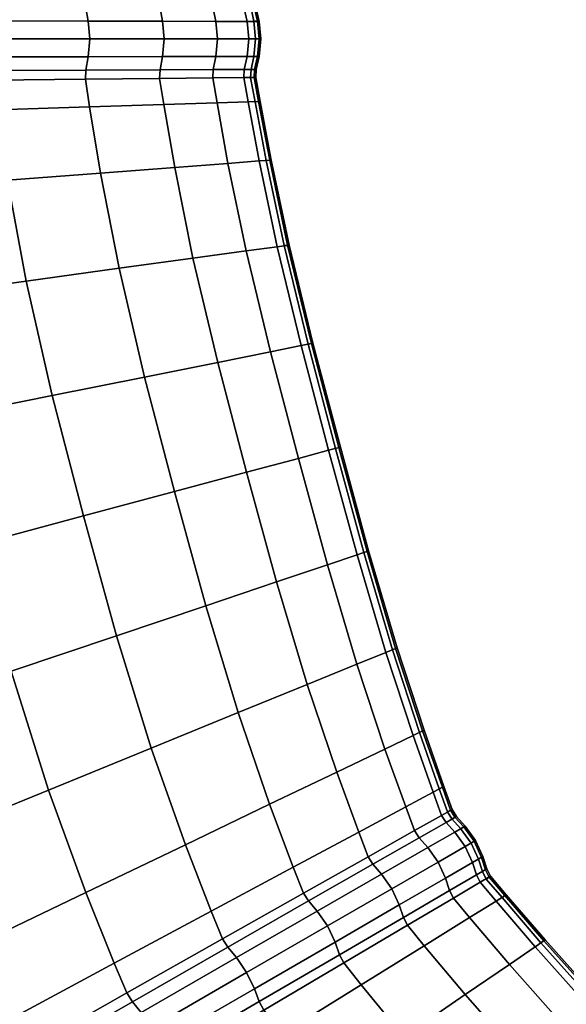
# Model space of a CAD drawing. Header units: centimetres. Extents: x -48.9 to 48.9, y -49 to 48.9.
# Tile 15 of 34: x -21.8 to -15.3, y -11.4 to 0.2. Entities that reach past the tile are written whole.
import ezdxf

# ---------------------------------------------------------------- set-up
doc = ezdxf.new("R2010")
doc.units = ezdxf.units.CM
doc.layers.add('Layer 01', color=18, linetype='Continuous', true_color=0x000000)

msp = doc.modelspace()

# ---------------------------------------------------------------- meshes
at = {"layer": 'Layer 01'}
mesh = msp.add_polyface(dxfattribs=at)
corners = [(-20.856, 1.588, 7.474), (-20.986, 0.804, 7.518), (-22.087, 0.839, 5.903), (-21.958, 1.672, 5.849), (-23.388, 0.878, 4.448), (-23.262, 1.771, 4.384), (-23.427, 0.376, 25.539), (-22.128, 0.371, 24.085), (-22.134, 0.488, 24.078), (-23.433, 0.5, 25.53), (-21.028, 0.367, 22.471), (-21.034, 0.477, 22.466), (-20.986, 0.804, 22.482), (-22.087, 0.839, 24.097), (-23.388, 0.878, 25.552), (-26.529, 0.382, 2.118), (-28.277, 0.384, 1.264), (-28.279, 0.529, 1.279), (-26.533, 0.521, 2.131), (-28.241, 1.007, 1.256), (-26.492, 0.964, 2.107), (-26.529, 0.382, 27.882), (-24.903, 0.38, 26.811), (-24.908, 0.511, 26.8), (-26.533, 0.521, 27.869), (-24.865, 0.92, 26.823), (-26.492, 0.964, 27.893), (-21.028, 0.367, 7.529), (-22.128, 0.371, 5.915), (-22.134, 0.488, 5.922), (-21.034, 0.477, 7.534), (-23.427, 0.376, 4.461), (-23.433, 0.5, 4.47), (-24.903, 0.38, 3.189), (-24.908, 0.511, 3.2), (-24.865, 0.92, 3.177), (-28.277, 0.384, 28.736), (-28.279, 0.529, 28.721), (-28.241, 1.007, 28.744), (-24.883, 0.216, 3.163), (-26.513, 0.217, 2.09), (-23.404, 0.214, 4.438), (-23.391, 0, 4.425), (-24.872, 0, 3.149), (-26.504, 0, 2.074), (-28.265, 0.218, 28.766), (-26.513, 0.217, 27.91), (-28.258, 0, 28.783), (-26.504, 0, 27.926), (-22.102, 0.213, 5.895), (-21, 0.211, 7.513), (-20.983, 0, 7.503), (-22.087, 0, 5.884), (-22.102, 0.213, 24.105), (-21, 0.211, 22.487), (-23.404, 0.214, 25.562), (-23.391, 0, 25.575), (-22.087, 0, 24.116), (-20.983, 0, 22.497), (-28.265, 0.218, 1.234), (-28.258, 0, 1.217), (-24.883, 0.216, 26.837), (-24.872, 0, 26.851)]
mesh.append_faces([[corners[k] for k in face] for face in [(0, 1, 2, 3), (3, 2, 4, 5), (6, 7, 8, 9), (7, 10, 11, 8), (8, 11, 12, 13), (9, 8, 13, 14), (15, 16, 17, 18), (18, 17, 19, 20), (21, 22, 23, 24), (22, 6, 9, 23), (23, 9, 14, 25), (24, 23, 25, 26), (27, 28, 29, 30), (28, 31, 32, 29), (29, 32, 4, 2), (30, 29, 2, 1), (31, 33, 34, 32), (33, 15, 18, 34), (34, 18, 20, 35), (32, 34, 35, 4), (36, 21, 24, 37), (37, 24, 26, 38), (15, 33, 39, 40), (33, 31, 41, 39), (39, 41, 42, 43), (40, 39, 43, 44), (21, 36, 45, 46), (46, 45, 47, 48), (31, 28, 49, 41), (28, 27, 50, 49), (49, 50, 51, 52), (41, 49, 52, 42), (10, 7, 53, 54), (7, 6, 55, 53), (53, 55, 56, 57), (54, 53, 57, 58), (16, 15, 40, 59), (59, 40, 44, 60), (6, 22, 61, 55), (22, 21, 46, 61), (61, 46, 48, 62), (55, 61, 62, 56)]])
mesh = msp.add_polyface(dxfattribs=at)
corners = [(-19.523, 0.36, 18.917), (-19.155, 0.359, 17.158), (-19.16, 0.457, 17.157), (-19.529, 0.461, 18.915), (-19.014, 0.359, 15.822), (-19.019, 0.456, 15.822), (-18.966, 0.739, 15.823), (-19.109, 0.744, 17.161), (-19.478, 0.756, 18.923), (-19.523, 0.36, 11.083), (-20.152, 0.363, 9.271), (-20.158, 0.468, 9.274), (-19.529, 0.461, 11.085), (-21.028, 0.367, 7.529), (-21.034, 0.477, 7.534), (-19.014, 0.359, 14.178), (-19.155, 0.359, 12.842), (-19.16, 0.457, 12.843), (-19.019, 0.456, 14.178), (-19.109, 0.744, 12.839), (-18.966, 0.739, 14.177), (-21.028, 0.367, 22.471), (-20.152, 0.363, 20.729), (-20.158, 0.468, 20.726), (-21.034, 0.477, 22.466), (-19.123, 0.208, 12.838), (-19.492, 0.208, 11.075), (-18.981, 0.208, 14.176), (-18.961, 0, 14.176), (-19.103, 0, 12.835), (-19.473, 0, 11.07), (-20.122, 0.209, 9.258), (-21, 0.211, 7.513), (-20.104, 0, 9.251), (-20.983, 0, 7.503), (-19.123, 0.208, 17.162), (-18.981, 0.208, 15.824), (-19.492, 0.208, 18.925), (-19.473, 0, 18.93), (-19.103, 0, 17.165), (-18.961, 0, 15.824), (-20.122, 0.209, 20.742), (-21, 0.211, 22.487), (-20.983, 0, 22.497), (-20.104, 0, 20.749), (-19, 0.209, 15.198), (-19.033, 0.36, 15.198), (-18.98, 0, 15.198), (-19.021, 0, 15), (-19.042, 0.209, 15), (-19.075, 0.361, 15), (-19.075, 0.361, 15), (-19.042, 0.209, 15), (-19, 0.209, 14.802), (-19.033, 0.36, 14.802), (-19.042, 0.209, 15), (-19.021, 0, 15), (-18.98, 0, 14.802), (-19.038, 0.457, 14.802), (-18.986, 0.741, 14.802), (-19.027, 0.742, 15), (-19.08, 0.458, 15), (-19.075, 0.361, 15), (-19.08, 0.458, 15), (-19.038, 0.457, 15.198), (-19.08, 0.458, 15), (-19.027, 0.742, 15), (-18.986, 0.741, 15.198)]
mesh.append_faces([[corners[k] for k in face] for face in [(0, 1, 2, 3), (1, 4, 5, 2), (2, 5, 6, 7), (3, 2, 7, 8), (9, 10, 11, 12), (10, 13, 14, 11), (15, 16, 17, 18), (16, 9, 12, 17), (18, 17, 19, 20), (21, 22, 23, 24), (22, 0, 3, 23), (9, 16, 25, 26), (16, 15, 27, 25), (25, 27, 28, 29), (26, 25, 29, 30), (13, 10, 31, 32), (10, 9, 26, 31), (31, 26, 30, 33), (32, 31, 33, 34), (4, 1, 35, 36), (1, 0, 37, 35), (35, 37, 38, 39), (36, 35, 39, 40), (0, 22, 41, 37), (22, 21, 42, 41), (41, 42, 43, 44), (37, 41, 44, 38), (4, 36, 45, 46), (36, 40, 47, 45), (45, 47, 48, 49), (46, 45, 49, 50), (51, 52, 53, 54), (55, 56, 57, 53), (53, 57, 28, 27), (54, 53, 27, 15), (15, 18, 58, 54), (18, 20, 59, 58), (58, 59, 60, 61), (54, 58, 61, 62), (50, 63, 64, 46), (65, 66, 67, 64), (64, 67, 6, 5), (46, 64, 5, 4)]])
mesh = msp.add_polyface(dxfattribs=at)
corners = [(-23.262, -1.771, 25.616), (-23.039, -3.042, 25.7), (-21.737, -2.864, 24.221), (-21.958, -1.672, 24.151), (-20.637, -2.713, 22.581), (-20.856, -1.588, 22.526), (-22.087, -0.839, 24.097), (-20.986, -0.804, 22.482), (-19.978, -1.52, 20.771), (-20.108, -0.776, 20.739), (-19.762, -2.593, 20.812), (-19.978, -1.52, 9.229), (-19.762, -2.593, 9.188), (-20.637, -2.713, 7.419), (-20.856, -1.588, 7.474), (-20.108, -0.776, 9.261), (-20.986, -0.804, 7.518), (-21.958, -1.672, 5.849), (-22.087, -0.839, 5.903), (-21.737, -2.864, 5.779), (-23.039, -3.042, 4.3), (-23.262, -1.771, 4.384), (-23.388, -0.878, 4.448), (-22.718, -4.479, 25.777), (-21.426, -4.219, 24.284), (-22.332, -5.984, 25.81), (-21.057, -5.642, 24.31), (-19.982, -5.354, 22.65), (-20.335, -4, 22.629), (-19.468, -3.825, 20.847), (-19.468, -3.825, 9.153), (-20.335, -4, 7.371), (-21.426, -4.219, 5.716), (-19.982, -5.354, 7.35), (-21.057, -5.642, 5.69), (-22.332, -5.984, 4.19), (-22.718, -4.479, 4.223), (-21.914, -7.48, 25.777), (-20.665, -7.059, 24.284), (-19.611, -6.704, 22.629), (-19.611, -6.704, 7.371), (-20.665, -7.059, 5.716), (-21.914, -7.48, 4.223), (-21.034, -0.477, 22.466), (-22.134, -0.488, 24.078), (-21.028, -0.367, 22.471), (-22.128, -0.371, 24.085), (-20.158, -0.468, 20.726), (-19.529, -0.461, 18.915), (-19.523, -0.36, 18.917), (-20.152, -0.363, 20.729), (-21.034, -0.477, 7.534), (-20.158, -0.468, 9.274), (-21.028, -0.367, 7.529), (-20.152, -0.363, 9.271), (-19.529, -0.461, 11.085), (-19.523, -0.36, 11.083), (-22.134, -0.488, 5.922), (-22.128, -0.371, 5.915), (-22.087, 0, 5.884), (-20.983, 0, 7.503), (-21, -0.211, 7.513), (-22.102, -0.213, 5.895), (-21.028, -0.367, 7.529), (-22.128, -0.371, 5.915), (-20.104, 0, 9.251), (-20.122, -0.209, 9.258), (-20.152, -0.363, 9.271), (-21.028, -0.367, 7.529), (-20.104, 0, 20.749), (-20.983, 0, 22.497), (-21, -0.211, 22.487), (-20.122, -0.209, 20.742), (-21.028, -0.367, 22.471), (-20.152, -0.363, 20.729), (-22.087, 0, 24.116), (-22.102, -0.213, 24.105), (-22.128, -0.371, 24.085), (-21.028, -0.367, 22.471)]
mesh.append_faces([[corners[k] for k in face] for face in [(0, 1, 2, 3), (3, 2, 4, 5), (6, 3, 5, 7), (7, 5, 8, 9), (5, 4, 10, 8), (11, 12, 13, 14), (15, 11, 14, 16), (16, 14, 17, 18), (14, 13, 19, 17), (17, 19, 20, 21), (18, 17, 21, 22), (1, 23, 24, 2), (23, 25, 26, 24), (24, 26, 27, 28), (2, 24, 28, 4), (4, 28, 29, 10), (12, 30, 31, 13), (13, 31, 32, 19), (31, 33, 34, 32), (32, 34, 35, 36), (19, 32, 36, 20), (25, 37, 38, 26), (26, 38, 39, 27), (33, 40, 41, 34), (34, 41, 42, 35), (6, 7, 43, 44), (44, 43, 45, 46), (7, 9, 47, 43), (47, 48, 49, 50), (43, 47, 50, 45), (15, 16, 51, 52), (52, 51, 53, 54), (55, 52, 54, 56), (16, 18, 57, 51), (51, 57, 58, 53), (59, 60, 61, 62), (62, 61, 63, 64), (60, 65, 66, 61), (61, 66, 67, 68), (69, 70, 71, 72), (72, 71, 73, 74), (70, 75, 76, 71), (71, 76, 77, 78)]])
mesh = msp.add_polyface(dxfattribs=at)
corners = [(-18.966, -0.739, 14.177), (-18.836, -1.432, 14.173), (-18.979, -1.443, 12.827), (-19.109, -0.744, 12.839), (-20.108, -0.776, 20.739), (-19.478, -0.756, 18.923), (-19.529, -0.461, 18.915), (-20.158, -0.468, 20.726), (-19.16, -0.457, 12.843), (-19.019, -0.456, 14.178), (-19.478, -0.756, 11.077), (-19.529, -0.461, 11.085), (-19.523, -0.36, 11.083), (-19.155, -0.359, 12.842), (-19.014, -0.359, 14.178), (-20.108, -0.776, 9.261), (-20.158, -0.468, 9.274), (-19.109, -0.744, 17.161), (-19.16, -0.457, 17.157), (-18.966, -0.739, 15.823), (-19.019, -0.456, 15.822), (-19.014, -0.359, 15.822), (-19.155, -0.359, 17.158), (-19.523, -0.36, 18.917), (-20.104, 0, 9.251), (-19.473, 0, 11.07), (-19.492, -0.208, 11.075), (-20.122, -0.209, 9.258), (-19.523, -0.36, 11.083), (-20.152, -0.363, 9.271), (-18.961, 0, 15.824), (-19.103, 0, 17.165), (-19.123, -0.208, 17.162), (-18.981, -0.208, 15.824), (-19.473, 0, 18.93), (-19.492, -0.208, 18.925), (-19.523, -0.36, 18.917), (-19.155, -0.359, 17.158), (-19.155, -0.359, 17.158), (-19.014, -0.359, 15.822), (-19.103, 0, 12.835), (-19.123, -0.208, 12.838), (-18.961, 0, 14.176), (-18.981, -0.208, 14.176), (-19.014, -0.359, 14.178), (-19.155, -0.359, 12.842), (-19.155, -0.359, 12.842), (-19.523, -0.36, 11.083), (-20.104, 0, 20.749), (-20.122, -0.209, 20.742), (-20.152, -0.363, 20.729), (-19.523, -0.36, 18.917), (-18.986, -0.741, 14.802), (-18.855, -1.433, 14.802), (-19.027, -0.742, 15), (-18.896, -1.436, 15), (-18.896, -1.436, 15), (-19.027, -0.742, 15), (-18.986, -0.741, 15.198), (-18.855, -1.433, 15.198), (-18.836, -1.432, 15.827), (-19, -0.209, 15.198), (-18.98, 0, 15.198), (-19.014, -0.359, 15.822), (-19.033, -0.36, 15.198), (-19.075, -0.361, 15), (-19.042, -0.209, 15), (-19.021, 0, 15), (-19.021, 0, 15), (-19.042, -0.209, 15), (-19, -0.209, 14.802), (-18.98, 0, 14.802), (-19.042, -0.209, 15), (-19.075, -0.361, 15), (-19.033, -0.36, 14.802), (-19.014, -0.359, 14.178), (-19.038, -0.457, 14.802), (-19.033, -0.36, 14.802), (-19.033, -0.36, 14.802), (-19.075, -0.361, 15), (-19.08, -0.458, 15), (-19.027, -0.742, 15), (-19.08, -0.458, 15), (-19.038, -0.457, 15.198), (-19.08, -0.458, 15), (-19.075, -0.361, 15), (-19.033, -0.36, 15.198), (-19.033, -0.36, 15.198)]
mesh.append_faces([[corners[k] for k in face] for face in [(0, 1, 2, 3), (4, 5, 6, 7), (0, 3, 8, 9), (3, 10, 11, 8), (8, 11, 12, 13), (9, 8, 13, 14), (10, 15, 16, 11), (5, 17, 18, 6), (17, 19, 20, 18), (18, 20, 21, 22), (6, 18, 22, 23), (24, 25, 26, 27), (27, 26, 28, 29), (30, 31, 32, 33), (31, 34, 35, 32), (32, 35, 36, 37), (33, 32, 38, 39), (25, 40, 41, 26), (40, 42, 43, 41), (41, 43, 44, 45), (26, 41, 46, 47), (34, 48, 49, 35), (35, 49, 50, 51), (1, 0, 52, 53), (53, 52, 54, 55), (56, 57, 58, 59), (59, 58, 19, 60), (30, 33, 61, 62), (33, 63, 64, 61), (61, 64, 65, 66), (62, 61, 66, 67), (68, 69, 70, 71), (72, 73, 74, 70), (70, 74, 75, 43), (71, 70, 43, 42), (0, 9, 76, 52), (9, 14, 77, 76), (76, 78, 79, 80), (52, 76, 80, 54), (81, 82, 83, 58), (84, 85, 86, 83), (83, 87, 21, 20), (58, 83, 20, 19)]])
mesh = msp.add_polyface(dxfattribs=at)
corners = [(-19.978, -1.52, 20.771), (-19.762, -2.593, 20.812), (-19.135, -2.507, 18.972), (-19.348, -1.472, 18.945), (-20.108, -0.776, 20.739), (-19.478, -0.756, 18.923), (-18.626, -2.437, 14.169), (-18.343, -3.598, 14.165), (-18.484, -3.627, 12.802), (-18.768, -2.457, 12.814), (-18.019, -4.828, 14.164), (-18.158, -4.865, 12.797), (-18.516, -4.961, 10.996), (-18.847, -3.7, 11.006), (-19.135, -2.507, 11.028), (-19.478, -0.756, 11.077), (-19.348, -1.472, 11.055), (-19.978, -1.52, 9.229), (-20.108, -0.776, 9.261), (-19.762, -2.593, 9.188), (-18.847, -3.7, 18.994), (-18.484, -3.627, 17.198), (-18.768, -2.457, 17.186), (-18.516, -4.961, 19.004), (-18.158, -4.865, 17.203), (-18.019, -4.828, 15.836), (-18.343, -3.598, 15.835), (-18.626, -2.437, 15.831), (-20.335, -4, 22.629), (-19.982, -5.354, 22.65), (-19.128, -5.125, 20.862), (-19.468, -3.825, 20.847), (-18.836, -1.432, 14.173), (-18.979, -1.443, 12.827), (-19.109, -0.744, 12.839), (-18.979, -1.443, 17.173), (-19.109, -0.744, 17.161), (-18.836, -1.432, 15.827), (-18.966, -0.739, 15.823), (-19.468, -3.825, 9.153), (-19.128, -5.125, 9.138), (-19.982, -5.354, 7.35), (-20.335, -4, 7.371), (-19.611, -6.704, 22.629), (-18.773, -6.421, 20.847), (-18.411, -7.635, 20.812), (-17.825, -7.396, 18.972), (-18.172, -6.219, 18.994), (-18.172, -6.219, 11.006), (-18.773, -6.421, 9.153), (-17.825, -7.396, 11.028), (-18.411, -7.635, 9.188), (-19.611, -6.704, 7.371), (-18.36, -3.602, 15.199), (-18.644, -2.439, 15.199), (-18.036, -4.833, 15.199), (-18.075, -4.843, 15), (-18.4, -3.609, 15), (-18.685, -2.444, 15), (-18.685, -2.444, 15), (-18.4, -3.609, 15), (-18.36, -3.602, 14.801), (-18.644, -2.439, 14.801), (-18.4, -3.609, 15), (-18.075, -4.843, 15), (-18.036, -4.833, 14.801), (-18.855, -1.433, 14.802), (-18.896, -1.436, 15), (-18.685, -2.444, 15), (-18.896, -1.436, 15), (-18.855, -1.433, 15.198)]
mesh.append_faces([[corners[k] for k in face] for face in [(0, 1, 2, 3), (4, 0, 3, 5), (6, 7, 8, 9), (7, 10, 11, 8), (8, 11, 12, 13), (9, 8, 13, 14), (15, 16, 17, 18), (16, 14, 19, 17), (2, 20, 21, 22), (20, 23, 24, 21), (21, 24, 25, 26), (22, 21, 26, 27), (28, 29, 30, 31), (31, 30, 23, 20), (1, 31, 20, 2), (32, 6, 9, 33), (33, 9, 14, 16), (34, 33, 16, 15), (5, 3, 35, 36), (3, 2, 22, 35), (35, 22, 27, 37), (36, 35, 37, 38), (14, 13, 39, 19), (13, 12, 40, 39), (39, 40, 41, 42), (29, 43, 44, 30), (44, 45, 46, 47), (30, 44, 47, 23), (12, 48, 49, 40), (48, 50, 51, 49), (40, 49, 52, 41), (27, 26, 53, 54), (26, 25, 55, 53), (53, 55, 56, 57), (54, 53, 57, 58), (59, 60, 61, 62), (63, 64, 65, 61), (61, 65, 10, 7), (62, 61, 7, 6), (6, 32, 66, 62), (62, 66, 67, 68), (58, 69, 70, 54), (54, 70, 37, 27)]])
mesh = msp.add_polyface(dxfattribs=at)
corners = [(-18.516, -4.961, 19.004), (-18.172, -6.219, 18.994), (-17.821, -6.101, 17.198), (-18.158, -4.865, 17.203), (-17.825, -7.396, 18.972), (-17.482, -7.256, 17.186), (-17.349, -7.202, 15.831), (-17.685, -6.055, 15.835), (-18.019, -4.828, 15.836), (-18.019, -4.828, 14.164), (-17.685, -6.055, 14.165), (-17.821, -6.101, 12.802), (-18.158, -4.865, 12.797), (-17.349, -7.202, 14.169), (-17.482, -7.256, 12.814), (-17.825, -7.396, 11.028), (-18.172, -6.219, 11.006), (-18.516, -4.961, 10.996), (-17.491, -8.4, 18.945), (-17.158, -8.24, 17.173), (-17.246, -9.084, 18.923), (-16.921, -8.91, 17.161), (-16.795, -8.843, 15.823), (-17.029, -8.178, 15.827), (-18.061, -8.672, 20.771), (-17.802, -9.382, 20.739), (-18.411, -7.635, 20.812), (-17.029, -8.178, 14.173), (-17.158, -8.24, 12.827), (-16.795, -8.843, 14.177), (-16.921, -8.91, 12.839), (-17.246, -9.084, 11.077), (-17.491, -8.4, 11.055), (-18.061, -8.672, 9.229), (-18.411, -7.635, 9.188), (-17.802, -9.382, 9.261), (-16.822, -9.185, 17.157), (-16.698, -9.115, 15.822), (-16.822, -9.185, 12.843), (-17.143, -9.365, 11.085), (-16.698, -9.115, 14.178), (-17.701, -6.061, 15.199), (-18.036, -4.833, 15.199), (-17.366, -7.21, 15.199), (-17.404, -7.225, 15), (-17.74, -6.074, 15), (-18.075, -4.843, 15), (-18.075, -4.843, 15), (-17.74, -6.074, 15), (-17.701, -6.061, 14.801), (-18.036, -4.833, 14.801), (-17.74, -6.074, 15), (-17.404, -7.225, 15), (-17.366, -7.21, 14.801), (-17.046, -8.186, 14.802), (-16.812, -8.852, 14.802), (-17.404, -7.225, 15), (-17.083, -8.204, 15), (-16.849, -8.871, 15), (-16.849, -8.871, 15), (-17.083, -8.204, 15), (-17.046, -8.186, 15.198), (-16.812, -8.852, 15.198), (-17.083, -8.204, 15), (-16.716, -9.123, 14.802), (-16.753, -9.143, 15), (-16.753, -9.143, 15), (-16.849, -8.871, 15), (-16.716, -9.123, 15.198)]
mesh.append_faces([[corners[k] for k in face] for face in [(0, 1, 2, 3), (1, 4, 5, 2), (2, 5, 6, 7), (3, 2, 7, 8), (9, 10, 11, 12), (10, 13, 14, 11), (11, 14, 15, 16), (12, 11, 16, 17), (4, 18, 19, 5), (18, 20, 21, 19), (19, 21, 22, 23), (5, 19, 23, 6), (24, 25, 20, 18), (26, 24, 18, 4), (13, 27, 28, 14), (27, 29, 30, 28), (28, 30, 31, 32), (14, 28, 32, 15), (15, 32, 33, 34), (32, 31, 35, 33), (36, 37, 22, 21), (38, 39, 31, 30), (40, 38, 30, 29), (8, 7, 41, 42), (7, 6, 43, 41), (41, 43, 44, 45), (42, 41, 45, 46), (47, 48, 49, 50), (51, 52, 53, 49), (49, 53, 13, 10), (50, 49, 10, 9), (29, 27, 54, 55), (27, 13, 53, 54), (54, 53, 56, 57), (55, 54, 57, 58), (59, 60, 61, 62), (63, 44, 43, 61), (61, 43, 6, 23), (62, 61, 23, 22), (40, 29, 55, 64), (64, 55, 58, 65), (66, 67, 62, 68), (68, 62, 22, 37)]])
mesh = msp.add_polyface(dxfattribs=at)
corners = [(-16.243, -9.904, 14.178), (-16.365, -9.976, 12.843), (-16.41, -9.888, 12.842), (-16.287, -9.818, 14.178), (-16.365, -9.976, 17.157), (-16.243, -9.904, 15.822), (-16.287, -9.818, 15.822), (-16.41, -9.888, 17.158), (-16.334, -9.671, 15.824), (-16.457, -9.742, 17.162), (-16.41, -9.888, 17.158), (-16.287, -9.818, 15.822), (-16.457, -9.742, 12.838), (-16.334, -9.671, 14.176), (-16.287, -9.818, 14.178), (-16.41, -9.888, 12.842), (-16.42, -9.48, 15.824), (-16.35, -9.681, 15.198), (-16.437, -9.49, 15.198), (-16.287, -9.818, 15.822), (-16.303, -9.829, 15.198), (-16.339, -9.85, 15), (-16.386, -9.702, 15), (-16.473, -9.511, 15), (-16.473, -9.511, 15), (-16.386, -9.702, 15), (-16.35, -9.681, 14.802), (-16.437, -9.49, 14.802), (-16.386, -9.702, 15), (-16.339, -9.85, 15), (-16.303, -9.829, 14.802), (-16.287, -9.818, 14.178), (-16.42, -9.48, 14.176), (-16.303, -9.829, 14.802), (-16.259, -9.915, 14.802), (-16.303, -9.829, 14.802), (-16.339, -9.85, 15), (-16.295, -9.937, 15), (-16.295, -9.937, 15), (-16.339, -9.85, 15), (-16.303, -9.829, 15.198), (-16.259, -9.915, 15.198), (-16.303, -9.829, 15.198), (-8.692, -5.583, 31.547), (-8.605, -5.553, 31.547), (-8.62, -5.946, 31.236), (-8.706, -5.974, 31.239), (-8.779, -5.61, 31.547), (-8.692, -5.583, 31.547), (-8.793, -5.999, 31.241), (-9.224, -5.676, 31.538), (-8.779, -5.61, 31.547), (-9.238, -6.054, 31.243), (-9.238, -5.844, 31.813), (-9.224, -5.676, 31.538), (-9.238, -6.054, 31.243), (-9.253, -6.367, 31.369), (-8.791, -5.77, 31.822), (-9.238, -5.844, 31.813), (-9.253, -6.367, 31.369), (-8.805, -6.304, 31.368), (-8.617, -5.709, 31.821), (-8.704, -5.693, 31.725), (-8.718, -6.177, 31.322), (-8.631, -6.247, 31.363), (-8.704, -5.693, 31.725), (-8.791, -5.77, 31.822), (-8.805, -6.304, 31.368), (-8.718, -6.177, 31.322), (-8.605, -6.202, 30.732), (-8.691, -6.225, 30.734), (-8.778, -6.246, 30.735), (-9.223, -6.291, 30.735), (-9.238, -6.054, 31.243), (-9.223, -6.291, 30.735), (-9.238, -6.571, 30.859), (-9.253, -6.367, 31.369), (-9.238, -6.571, 30.859), (-8.79, -6.524, 30.86), (-8.631, -6.247, 31.363), (-8.703, -6.411, 30.815), (-8.616, -6.479, 30.857), (-8.718, -6.177, 31.322), (-8.805, -6.304, 31.368), (-8.79, -6.524, 30.86), (-8.703, -6.411, 30.815), (-8.778, -6.246, 30.735), (-8.691, -6.225, 30.734), (-8.675, -6.155, 29.973), (-8.762, -6.156, 29.974), (-9.223, -6.291, 30.735), (-8.778, -6.246, 30.735), (-9.207, -6.155, 29.981), (-9.223, -6.291, 30.735), (-9.207, -6.155, 29.981), (-9.222, -6.411, 29.825), (-8.79, -6.524, 30.86), (-9.238, -6.571, 30.859), (-9.222, -6.411, 29.825), (-8.775, -6.424, 29.816), (-8.687, -6.328, 29.876), (-8.601, -6.43, 29.809), (-8.703, -6.411, 30.815), (-8.79, -6.524, 30.86), (-8.775, -6.424, 29.816), (-8.687, -6.328, 29.876), (-8.762, -6.156, 29.974), (-8.675, -6.155, 29.973), (-8.766, -5.871, 29.761), (-8.852, -5.869, 29.764), (-9.207, -6.155, 29.981), (-8.762, -6.156, 29.974), (-9.298, -5.857, 29.783), (-9.207, -6.155, 29.981), (-9.298, -5.857, 29.783), (-9.312, -6.013, 29.529), (-8.775, -6.424, 29.816), (-9.222, -6.411, 29.825), (-9.312, -6.013, 29.529), (-8.865, -6.024, 29.51), (-8.777, -5.971, 29.597), (-8.691, -6.029, 29.502), (-8.687, -6.328, 29.876), (-8.775, -6.424, 29.816), (-8.865, -6.024, 29.51), (-8.777, -5.971, 29.597), (-8.675, -6.155, 29.973), (-8.589, -6.154, 29.968), (-8.679, -5.873, 29.757)]
mesh.append_faces([[corners[k] for k in face] for face in [(0, 1, 2, 3), (4, 5, 6, 7), (8, 9, 10, 11), (12, 13, 14, 15), (16, 8, 17, 18), (8, 19, 20, 17), (17, 20, 21, 22), (18, 17, 22, 23), (24, 25, 26, 27), (28, 29, 30, 26), (26, 30, 31, 13), (27, 26, 13, 32), (0, 3, 33, 34), (34, 35, 36, 37), (38, 39, 40, 41), (41, 42, 6, 5), (43, 44, 45, 46), (47, 48, 46, 49), (50, 51, 49, 52), (53, 54, 55, 56), (57, 58, 59, 60), (61, 62, 63, 64), (65, 66, 67, 68), (46, 45, 69, 70), (49, 46, 70, 71), (52, 49, 71, 72), (56, 73, 74, 75), (60, 76, 77, 78), (79, 63, 80, 81), (82, 83, 84, 85), (86, 87, 88, 89), (90, 91, 89, 92), (75, 93, 94, 95), (96, 97, 98, 99), (81, 80, 100, 101), (102, 103, 104, 105), (106, 107, 108, 109), (110, 111, 109, 112), (95, 113, 114, 115), (116, 117, 118, 119), (101, 100, 120, 121), (122, 123, 124, 125), (126, 127, 128, 108)]])
mesh = msp.add_polyface(dxfattribs=at)
corners = [(-26.6, -9.057, 29.047), (-26.023, -10.746, 28.93), (-24.382, -10.075, 28.074), (-24.908, -8.488, 28.178), (-27.118, -7.266, 29.102), (-25.389, -6.803, 28.227), (-23.337, -7.959, 27.082), (-23.784, -6.373, 27.123), (-22.857, -9.451, 26.991), (-21.473, -8.885, 25.7), (-21.914, -7.48, 25.777), (-22.332, -5.984, 25.81), (-20.257, -8.389, 24.221), (-20.665, -7.059, 24.284), (-20.665, -7.059, 5.716), (-20.257, -8.389, 5.779), (-21.473, -8.885, 4.3), (-21.914, -7.48, 4.223), (-22.332, -5.984, 4.19), (-23.337, -7.959, 2.918), (-23.784, -6.373, 2.877), (-22.857, -9.451, 3.009), (-24.382, -10.075, 1.926), (-24.908, -8.488, 1.822), (-25.389, -6.803, 1.773), (-26.6, -9.057, 0.953), (-27.118, -7.266, 0.898), (-26.023, -10.746, 1.07), (-27.75, -11.454, 29.546), (-27.09, -13.028, 29.434), (-25.425, -12.22, 28.819), (-23.842, -11.453, 27.967), (-22.369, -10.741, 26.894), (-23.425, -12.411, 27.893), (-21.994, -11.636, 26.823), (-20.694, -10.934, 25.552), (-21.031, -10.097, 25.616), (-19.852, -9.531, 24.151), (-19.547, -10.317, 24.097), (-19.852, -9.531, 5.849), (-19.547, -10.317, 5.903), (-20.694, -10.934, 4.448), (-21.031, -10.097, 4.384), (-22.369, -10.741, 3.106), (-21.994, -11.636, 3.177), (-23.425, -12.411, 2.107), (-23.842, -11.453, 2.033), (-25.425, -12.22, 1.181), (-27.09, -13.028, 0.566), (-27.75, -11.454, 0.454), (-20.544, -11.284, 25.53), (-19.413, -10.644, 24.078), (-21.757, -12.123, 26.811), (-20.477, -11.388, 25.539), (-21.827, -12.012, 26.8), (-23.238, -12.815, 27.869), (-20.477, -11.388, 4.461), (-21.757, -12.123, 3.189), (-21.827, -12.012, 3.2), (-20.544, -11.284, 4.47), (-23.238, -12.815, 2.131), (-20.376, -11.517, 4.438), (-21.658, -12.255, 3.163), (-20.257, -11.696, 4.425), (-21.54, -12.436, 3.149), (-20.162, -11.888, 4.438), (-21.442, -12.629, 3.163), (-21.658, -12.255, 26.837), (-20.376, -11.517, 25.562), (-21.54, -12.436, 26.851), (-20.257, -11.696, 25.575), (-21.442, -12.629, 26.837), (-20.162, -11.888, 25.562)]
mesh.append_faces([[corners[k] for k in face] for face in [(0, 1, 2, 3), (4, 0, 3, 5), (5, 3, 6, 7), (3, 2, 8, 6), (6, 8, 9, 10), (7, 6, 10, 11), (10, 9, 12, 13), (14, 15, 16, 17), (18, 17, 19, 20), (17, 16, 21, 19), (19, 21, 22, 23), (20, 19, 23, 24), (24, 23, 25, 26), (23, 22, 27, 25), (28, 29, 30, 1), (1, 30, 31, 2), (2, 31, 32, 8), (31, 33, 34, 32), (32, 34, 35, 36), (8, 32, 36, 9), (9, 36, 37, 12), (36, 35, 38, 37), (39, 40, 41, 42), (15, 39, 42, 16), (16, 42, 43, 21), (42, 41, 44, 43), (43, 44, 45, 46), (21, 43, 46, 22), (22, 46, 47, 27), (27, 47, 48, 49), (50, 51, 38, 35), (52, 53, 50, 54), (54, 50, 35, 34), (55, 54, 34, 33), (56, 57, 58, 59), (58, 60, 45, 44), (59, 58, 44, 41), (57, 56, 61, 62), (62, 61, 63, 64), (64, 63, 65, 66), (53, 52, 67, 68), (68, 67, 69, 70), (70, 69, 71, 72)]])
mesh = msp.add_polyface(dxfattribs=at)
corners = [(-20.665, -7.059, 24.284), (-20.257, -8.389, 24.221), (-19.229, -7.969, 22.581), (-19.611, -6.704, 22.629), (-18.411, -7.635, 20.812), (-18.773, -6.421, 20.847), (-18.773, -6.421, 9.153), (-18.411, -7.635, 9.188), (-19.229, -7.969, 7.419), (-19.611, -6.704, 7.371), (-20.257, -8.389, 5.779), (-20.665, -7.059, 5.716), (-19.852, -9.531, 24.151), (-19.547, -10.317, 24.097), (-18.576, -9.796, 22.482), (-18.856, -9.053, 22.526), (-18.061, -8.672, 20.771), (-17.802, -9.382, 20.739), (-18.061, -8.672, 9.229), (-17.802, -9.382, 9.261), (-18.576, -9.796, 7.518), (-18.856, -9.053, 7.474), (-19.852, -9.531, 5.849), (-19.547, -10.317, 5.903), (-20.477, -11.388, 25.539), (-19.349, -10.742, 24.085), (-19.413, -10.644, 24.078), (-20.544, -11.284, 25.53), (-18.395, -10.196, 22.471), (-18.455, -10.104, 22.466), (-19.816, -12.454, 25.552), (-18.709, -11.77, 24.097), (-18.925, -11.49, 24.078), (-20.044, -12.149, 25.53), (-17.772, -11.189, 22.482), (-17.978, -10.93, 22.466), (-18.028, -10.832, 22.471), (-18.978, -11.386, 24.085), (-20.101, -12.039, 25.539), (-17.772, -11.189, 7.518), (-18.709, -11.77, 5.903), (-18.925, -11.49, 5.922), (-17.978, -10.93, 7.534), (-19.816, -12.454, 4.448), (-20.044, -12.149, 4.47), (-20.101, -12.039, 4.461), (-18.978, -11.386, 5.915), (-18.028, -10.832, 7.529), (-18.395, -10.196, 7.529), (-19.349, -10.742, 5.915), (-19.413, -10.644, 5.922), (-18.455, -10.104, 7.534), (-20.477, -11.388, 4.461), (-20.544, -11.284, 4.47), (-20.694, -10.934, 4.448), (-19.247, -10.867, 5.895), (-20.376, -11.517, 4.438), (-18.292, -10.317, 7.513), (-18.172, -10.492, 7.503), (-19.128, -11.044, 5.884), (-20.257, -11.696, 4.425), (-19.035, -11.235, 5.895), (-20.162, -11.888, 4.438), (-18.081, -10.683, 7.513), (-18.028, -10.832, 7.529), (-18.978, -11.386, 5.915), (-18.978, -11.386, 5.915), (-20.101, -12.039, 4.461), (-19.247, -10.867, 24.105), (-18.292, -10.317, 22.487), (-20.376, -11.517, 25.562), (-20.257, -11.696, 25.575), (-19.128, -11.044, 24.116), (-18.172, -10.492, 22.497), (-19.035, -11.235, 24.105), (-18.081, -10.683, 22.487), (-20.162, -11.888, 25.562), (-20.101, -12.039, 25.539), (-18.978, -11.386, 24.085), (-18.978, -11.386, 24.085), (-18.028, -10.832, 22.471)]
mesh.append_faces([[corners[k] for k in face] for face in [(0, 1, 2, 3), (3, 2, 4, 5), (6, 7, 8, 9), (9, 8, 10, 11), (12, 13, 14, 15), (1, 12, 15, 2), (2, 15, 16, 4), (15, 14, 17, 16), (18, 19, 20, 21), (7, 18, 21, 8), (8, 21, 22, 10), (21, 20, 23, 22), (24, 25, 26, 27), (25, 28, 29, 26), (26, 29, 14, 13), (30, 31, 32, 33), (31, 34, 35, 32), (32, 35, 36, 37), (33, 32, 37, 38), (39, 40, 41, 42), (40, 43, 44, 41), (41, 44, 45, 46), (42, 41, 46, 47), (48, 49, 50, 51), (49, 52, 53, 50), (50, 53, 54, 23), (51, 50, 23, 20), (52, 49, 55, 56), (49, 48, 57, 55), (55, 57, 58, 59), (56, 55, 59, 60), (60, 59, 61, 62), (59, 58, 63, 61), (61, 63, 64, 65), (62, 61, 66, 67), (28, 25, 68, 69), (25, 24, 70, 68), (68, 70, 71, 72), (69, 68, 72, 73), (73, 72, 74, 75), (72, 71, 76, 74), (74, 76, 77, 78), (75, 74, 79, 80)]])
mesh = msp.add_polyface(dxfattribs=at)
corners = [(-17.088, -9.45, 18.917), (-16.769, -9.267, 17.158), (-16.822, -9.185, 17.157), (-17.143, -9.365, 18.915), (-16.646, -9.196, 15.822), (-16.698, -9.115, 15.822), (-16.921, -8.91, 17.161), (-17.246, -9.084, 18.923), (-17.088, -9.45, 11.083), (-17.634, -9.761, 9.271), (-17.691, -9.674, 9.274), (-17.143, -9.365, 11.085), (-18.395, -10.196, 7.529), (-18.455, -10.104, 7.534), (-18.576, -9.796, 7.518), (-17.802, -9.382, 9.261), (-17.246, -9.084, 11.077), (-16.646, -9.196, 14.178), (-16.769, -9.267, 12.842), (-16.822, -9.185, 12.843), (-16.698, -9.115, 14.178), (-17.634, -9.761, 20.729), (-17.691, -9.674, 20.726), (-17.802, -9.382, 20.739), (-18.455, -10.104, 22.466), (-18.576, -9.796, 22.482), (-16.665, -9.382, 12.838), (-16.985, -9.566, 11.075), (-16.542, -9.311, 14.176), (-16.42, -9.48, 14.176), (-16.544, -9.552, 12.835), (-16.864, -9.736, 11.07), (-17.531, -9.88, 9.258), (-17.41, -10.052, 9.251), (-16.665, -9.382, 17.162), (-16.542, -9.311, 15.824), (-16.985, -9.566, 18.925), (-16.864, -9.736, 18.93), (-16.544, -9.552, 17.165), (-16.42, -9.48, 15.824), (-16.457, -9.742, 17.162), (-16.334, -9.671, 15.824), (-16.777, -9.926, 18.925), (-16.728, -10.074, 18.917), (-16.41, -9.888, 17.158), (-16.457, -9.742, 12.838), (-16.777, -9.926, 11.075), (-16.334, -9.671, 14.176), (-16.41, -9.888, 12.842), (-16.728, -10.074, 11.083), (-17.531, -9.88, 20.742), (-17.41, -10.052, 20.749), (-16.559, -9.319, 15.198), (-16.664, -9.205, 15.198), (-16.437, -9.49, 15.198), (-16.473, -9.511, 15), (-16.596, -9.34, 15), (-16.7, -9.225, 15), (-16.7, -9.225, 15), (-16.596, -9.34, 15), (-16.559, -9.319, 14.802), (-16.664, -9.205, 14.802), (-16.596, -9.34, 15), (-16.473, -9.511, 15), (-16.437, -9.49, 14.802), (-16.716, -9.123, 14.802), (-16.753, -9.143, 15), (-16.7, -9.225, 15), (-16.753, -9.143, 15), (-16.716, -9.123, 15.198)]
mesh.append_faces([[corners[k] for k in face] for face in [(0, 1, 2, 3), (1, 4, 5, 2), (3, 2, 6, 7), (8, 9, 10, 11), (9, 12, 13, 10), (10, 13, 14, 15), (11, 10, 15, 16), (17, 18, 19, 20), (18, 8, 11, 19), (21, 0, 3, 22), (22, 3, 7, 23), (24, 22, 23, 25), (8, 18, 26, 27), (18, 17, 28, 26), (26, 28, 29, 30), (27, 26, 30, 31), (9, 8, 27, 32), (32, 27, 31, 33), (4, 1, 34, 35), (1, 0, 36, 34), (34, 36, 37, 38), (35, 34, 38, 39), (39, 38, 40, 41), (38, 37, 42, 40), (40, 42, 43, 44), (31, 30, 45, 46), (30, 29, 47, 45), (46, 45, 48, 49), (0, 21, 50, 36), (36, 50, 51, 37), (4, 35, 52, 53), (35, 39, 54, 52), (52, 54, 55, 56), (53, 52, 56, 57), (58, 59, 60, 61), (62, 63, 64, 60), (60, 64, 29, 28), (61, 60, 28, 17), (17, 20, 65, 61), (61, 65, 66, 67), (57, 68, 69, 53), (53, 69, 5, 4)]])
mesh = msp.add_polyface(dxfattribs=at)
corners = [(-18.18, -12.427, 24.151), (-17.393, -13.349, 24.221), (-16.516, -12.668, 22.581), (-17.268, -11.803, 22.526), (-18.709, -11.77, 24.097), (-17.772, -11.189, 22.482), (-16.541, -11.305, 20.771), (-17.026, -10.726, 20.739), (-15.818, -12.127, 20.812), (-16.02, -10.948, 18.945), (-16.49, -10.393, 18.923), (-16.49, -10.393, 11.077), (-16.02, -10.948, 11.055), (-16.541, -11.305, 9.229), (-17.026, -10.726, 9.261), (-15.818, -12.127, 9.188), (-16.516, -12.668, 7.419), (-17.268, -11.803, 7.474), (-17.772, -11.189, 7.518), (-18.18, -12.427, 5.849), (-18.709, -11.77, 5.903), (-17.393, -13.349, 5.779), (-16.446, -14.367, 24.284), (-15.611, -13.632, 22.629), (-15.611, -13.632, 7.371), (-16.446, -14.367, 5.716), (-17.223, -10.484, 20.726), (-17.978, -10.93, 22.466), (-16.682, -10.163, 18.915), (-16.728, -10.074, 18.917), (-17.271, -10.391, 20.729), (-18.028, -10.832, 22.471), (-16.056, -10.124, 14.177), (-16.177, -10.198, 12.839), (-16.365, -9.976, 12.843), (-16.243, -9.904, 14.178), (-16.682, -10.163, 11.085), (-16.728, -10.074, 11.083), (-16.41, -9.888, 12.842), (-17.223, -10.484, 9.274), (-17.978, -10.93, 7.534), (-18.028, -10.832, 7.529), (-17.271, -10.391, 9.271), (-16.177, -10.198, 17.161), (-16.365, -9.976, 17.157), (-16.056, -10.124, 15.823), (-16.243, -9.904, 15.822), (-16.41, -9.888, 17.158), (-18.395, -10.196, 22.471), (-17.634, -9.761, 20.729), (-17.691, -9.674, 20.726), (-18.455, -10.104, 22.466), (-18.395, -10.196, 7.529), (-17.634, -9.761, 9.271), (-17.531, -9.88, 9.258), (-18.292, -10.317, 7.513), (-17.41, -10.052, 9.251), (-18.172, -10.492, 7.503), (-17.322, -10.242, 9.258), (-18.081, -10.683, 7.513), (-16.864, -9.736, 11.07), (-16.777, -9.926, 11.075), (-16.728, -10.074, 11.083), (-17.271, -10.391, 9.271), (-17.271, -10.391, 9.271), (-18.028, -10.832, 7.529), (-18.292, -10.317, 22.487), (-17.531, -9.88, 20.742), (-18.172, -10.492, 22.497), (-17.41, -10.052, 20.749), (-16.864, -9.736, 18.93), (-17.322, -10.242, 20.742), (-16.777, -9.926, 18.925), (-18.081, -10.683, 22.487), (-18.028, -10.832, 22.471), (-17.271, -10.391, 20.729), (-17.271, -10.391, 20.729), (-16.728, -10.074, 18.917), (-16.259, -9.915, 14.802), (-16.072, -10.134, 14.802), (-16.295, -9.937, 15), (-16.107, -10.156, 15), (-16.107, -10.156, 15), (-16.295, -9.937, 15), (-16.259, -9.915, 15.198), (-16.072, -10.134, 15.198)]
mesh.append_faces([[corners[k] for k in face] for face in [(0, 1, 2, 3), (4, 0, 3, 5), (5, 3, 6, 7), (3, 2, 8, 6), (7, 6, 9, 10), (11, 12, 13, 14), (13, 15, 16, 17), (14, 13, 17, 18), (18, 17, 19, 20), (17, 16, 21, 19), (1, 22, 23, 2), (16, 24, 25, 21), (5, 7, 26, 27), (7, 10, 28, 26), (26, 28, 29, 30), (27, 26, 30, 31), (32, 33, 34, 35), (33, 11, 36, 34), (34, 36, 37, 38), (11, 14, 39, 36), (14, 18, 40, 39), (39, 40, 41, 42), (36, 39, 42, 37), (10, 43, 44, 28), (43, 45, 46, 44), (28, 44, 47, 29), (48, 49, 50, 51), (52, 53, 54, 55), (55, 54, 56, 57), (57, 56, 58, 59), (56, 60, 61, 58), (58, 61, 62, 63), (59, 58, 64, 65), (49, 48, 66, 67), (67, 66, 68, 69), (70, 69, 71, 72), (69, 68, 73, 71), (71, 73, 74, 75), (72, 71, 76, 77), (32, 35, 78, 79), (79, 78, 80, 81), (82, 83, 84, 85), (85, 84, 46, 45)]])
mesh = msp.add_polyface(dxfattribs=at)
corners = [(-16.541, -11.305, 20.771), (-15.818, -12.127, 20.812), (-15.318, -11.739, 18.972), (-16.02, -10.948, 18.945), (-14.912, -11.424, 14.169), (-14.086, -12.288, 14.165), (-14.194, -12.383, 12.802), (-15.025, -11.512, 12.814), (-13.191, -13.191, 14.164), (-13.292, -13.292, 12.797), (-13.555, -13.555, 10.996), (-14.472, -12.628, 11.006), (-15.318, -11.739, 11.028), (-16.02, -10.948, 11.055), (-15.818, -12.127, 9.188), (-16.541, -11.305, 9.229), (-14.472, -12.628, 18.994), (-14.194, -12.383, 17.198), (-15.025, -11.512, 17.186), (-13.555, -13.555, 19.004), (-13.292, -13.292, 17.203), (-13.191, -13.191, 15.836), (-14.086, -12.288, 15.835), (-14.912, -11.424, 15.831), (-16.516, -12.668, 22.581), (-15.611, -13.632, 22.629), (-14.947, -13.047, 20.847), (-14.002, -14.002, 20.862), (-16.056, -10.124, 14.177), (-15.597, -10.658, 14.173), (-15.715, -10.739, 12.827), (-16.177, -10.198, 12.839), (-16.49, -10.393, 11.077), (-16.49, -10.393, 18.923), (-15.715, -10.739, 17.173), (-16.177, -10.198, 17.161), (-15.597, -10.658, 15.827), (-16.056, -10.124, 15.823), (-14.947, -13.047, 9.153), (-14.002, -14.002, 9.138), (-15.611, -13.632, 7.371), (-16.516, -12.668, 7.419), (-14.1, -12.299, 15.199), (-14.927, -11.434, 15.199), (-13.203, -13.203, 15.199), (-13.232, -13.232, 15), (-14.131, -12.326, 15), (-14.959, -11.459, 15), (-14.959, -11.459, 15), (-14.131, -12.326, 15), (-14.1, -12.299, 14.801), (-14.927, -11.434, 14.801), (-14.131, -12.326, 15), (-13.232, -13.232, 15), (-13.203, -13.203, 14.801), (-12.288, -14.086, 15.835), (-12.299, -14.1, 15.199), (-12.326, -14.131, 15), (-12.299, -14.1, 14.801), (-12.288, -14.086, 14.165), (-15.612, -10.669, 14.802), (-16.072, -10.134, 14.802), (-16.107, -10.156, 15), (-15.647, -10.692, 15), (-14.959, -11.459, 15), (-15.647, -10.692, 15), (-15.612, -10.669, 15.198), (-15.647, -10.692, 15), (-16.107, -10.156, 15), (-16.072, -10.134, 15.198)]
mesh.append_faces([[corners[k] for k in face] for face in [(0, 1, 2, 3), (4, 5, 6, 7), (5, 8, 9, 6), (6, 9, 10, 11), (7, 6, 11, 12), (13, 12, 14, 15), (2, 16, 17, 18), (16, 19, 20, 17), (17, 20, 21, 22), (18, 17, 22, 23), (24, 25, 26, 1), (26, 27, 19, 16), (1, 26, 16, 2), (28, 29, 30, 31), (29, 4, 7, 30), (30, 7, 12, 13), (31, 30, 13, 32), (33, 3, 34, 35), (3, 2, 18, 34), (34, 18, 23, 36), (35, 34, 36, 37), (12, 11, 38, 14), (11, 10, 39, 38), (14, 38, 40, 41), (23, 22, 42, 43), (22, 21, 44, 42), (42, 44, 45, 46), (43, 42, 46, 47), (48, 49, 50, 51), (52, 53, 54, 50), (50, 54, 8, 5), (51, 50, 5, 4), (21, 55, 56, 44), (44, 56, 57, 45), (54, 58, 59, 8), (4, 29, 60, 51), (29, 28, 61, 60), (60, 61, 62, 63), (51, 60, 63, 64), (47, 65, 66, 43), (67, 68, 69, 66), (66, 69, 37, 36), (43, 66, 36, 23)]])

doc.saveas('drawing.dxf')
